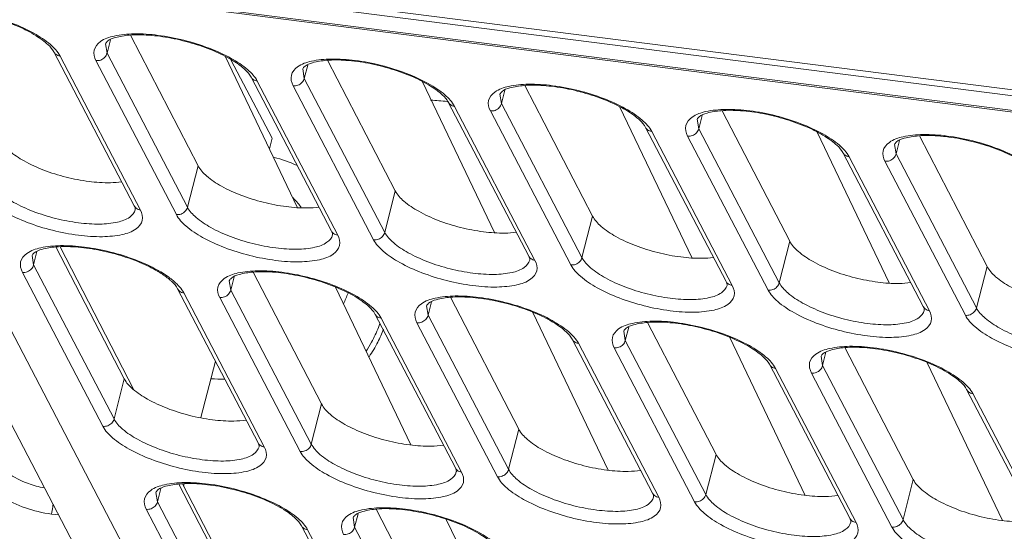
# Model space of a CAD drawing. Header units: millimetres. Extents: x -473 to 23648, y -382 to 1866.
# Tile 120 of 256: x 5666 to 5718, y 420 to 447. Entities that reach past the tile are written whole.
import ezdxf

# ---------------------------------------------------------------- set-up
doc = ezdxf.new("R2010")
doc.units = ezdxf.units.MM
doc.header["$LTSCALE"] = 80
doc.layers.get('0').update_dxf_attribs({"linetype": 'CONTINUOUS'})

msp = doc.modelspace()

# ---------------------------------------------------------------- linework, layer by layer
at = {"linetype": 'Continuous', "lineweight": 0}
for p, q in [((5644.019, 452.776), (5775.88, 435.943)), ((5648.113, 452.566), (5771.437, 436.822)), ((5776.317, 435.107), (5644.456, 451.94)), ((5776.419, 435.016), (5644.558, 451.849)), ((5652.602, 450.822), (5672.457, 412.807)), ((5655.36, 450.47), (5676.402, 410.183)), ((5671.931, 446.467), (5675.51, 439.556)), ((5670.695, 445.511), (5670.613, 446.012)), ((5670.695, 445.511), (5670.875, 446.218)), ((5667.88, 445.582), (5672.137, 437.432)), ((5674.952, 437.36), (5670.695, 445.511)), ((5668.209, 445.363), (5672.466, 437.213)), ((5674.363, 436.971), (5670.106, 445.121)), ((5680.761, 437.355), (5676.958, 445.322)), ((5677.253, 445.169), (5679.424, 441.013)), ((5681.13, 444.179), (5681.31, 444.885)), ((5682.366, 445.134), (5685.946, 438.224)), ((5681.13, 444.179), (5681.048, 444.68)), ((5678.315, 444.25), (5682.572, 436.1)), ((5678.644, 444.031), (5682.901, 435.881)), ((5685.387, 436.028), (5681.13, 444.179)), ((5691.196, 436.023), (5687.393, 443.99)), ((5684.798, 435.639), (5680.541, 443.789)), ((5691.565, 442.847), (5691.483, 443.348)), ((5691.565, 442.847), (5691.745, 443.553)), ((5692.801, 443.802), (5696.381, 436.892)), ((5688.75, 442.918), (5693.008, 434.767)), ((5695.822, 434.696), (5691.565, 442.847)), ((5689.079, 442.699), (5693.336, 434.549)), ((5695.234, 434.307), (5690.976, 442.457)), ((5701.631, 434.691), (5697.828, 442.658)), ((5703.236, 442.47), (5706.816, 435.56)), ((5702, 441.515), (5701.918, 442.016)), ((5702, 441.515), (5702.18, 442.221)), ((5699.186, 441.586), (5703.443, 433.435)), ((5699.514, 441.367), (5703.771, 433.217)), ((5706.257, 433.364), (5702, 441.515)), ((5712.066, 433.359), (5708.263, 441.326)), ((5679.424, 441.013), (5679.282, 440.454)), ((5705.669, 432.974), (5701.412, 441.125)), ((5712.435, 440.182), (5712.353, 440.684)), ((5712.435, 440.182), (5712.615, 440.889)), ((5713.671, 441.138), (5717.251, 434.227)), ((5709.621, 440.254), (5713.878, 432.103)), ((5716.692, 432.032), (5712.435, 440.182)), ((5709.949, 440.035), (5714.206, 431.885)), ((5716.104, 431.642), (5711.847, 439.793)), ((5674.952, 437.36), (5675.51, 439.556)), ((5680.763, 439.565), (5680.724, 439.583)), ((5685.387, 436.028), (5685.946, 438.224)), ((5695.822, 434.696), (5696.381, 436.892)), ((5706.257, 433.364), (5706.816, 435.56)), ((5666.809, 434.304), (5666.989, 435.01)), ((5667.991, 435.259), (5671.607, 428.278)), ((5672.118, 427.696), (5668.221, 435.259)), ((5666.809, 434.304), (5666.727, 434.805)), ((5670.478, 425.764), (5666.221, 433.914)), ((5671.067, 426.153), (5666.809, 434.304)), ((5678.426, 433.927), (5682.042, 426.946)), ((5716.692, 432.032), (5717.251, 434.227)), ((5677.244, 432.972), (5677.162, 433.473)), ((5677.244, 432.972), (5677.424, 433.678)), ((5674.43, 433.043), (5678.687, 424.892)), ((5681.502, 424.821), (5677.244, 432.972)), ((5686.765, 424.777), (5682.778, 433.129)), ((5674.758, 432.824), (5679.016, 424.674)), ((5680.913, 424.431), (5676.656, 432.582)), ((5688.861, 432.595), (5692.477, 425.614)), ((5687.68, 431.639), (5687.598, 432.141)), ((5687.68, 431.639), (5687.859, 432.346)), ((5684.865, 431.711), (5689.122, 423.56)), ((5685.193, 431.492), (5689.451, 423.342)), ((5691.937, 423.489), (5687.68, 431.639)), ((5697.2, 423.445), (5693.213, 431.797)), ((5691.348, 423.099), (5687.091, 431.25)), ((5698.115, 430.307), (5698.033, 430.809)), ((5698.115, 430.307), (5698.294, 431.014)), ((5699.296, 431.263), (5702.912, 424.282)), ((5695.3, 430.379), (5699.557, 422.228)), ((5702.372, 422.157), (5698.115, 430.307)), ((5707.635, 422.112), (5703.648, 430.465)), ((5695.629, 430.16), (5699.886, 422.009)), ((5701.783, 421.767), (5697.526, 429.918)), ((5709.731, 429.931), (5713.347, 422.949)), ((5676.426, 429.221), (5675.665, 426.228)), ((5708.55, 428.975), (5708.468, 429.477)), ((5708.55, 428.975), (5708.729, 429.682)), ((5705.735, 429.047), (5709.992, 420.896)), ((5706.064, 428.828), (5710.321, 420.677)), ((5712.807, 420.825), (5708.55, 428.975)), ((5718.07, 420.78), (5714.084, 429.133)), ((5671.067, 426.153), (5671.607, 428.278)), ((5712.218, 420.435), (5707.961, 428.586)), ((5716.17, 427.714), (5720.427, 419.564)), ((5716.499, 427.496), (5720.756, 419.345)), ((5681.502, 424.821), (5682.042, 426.946)), ((5691.937, 423.489), (5692.477, 425.614)), ((5702.372, 422.157), (5702.912, 424.282)), ((5673.359, 421.764), (5673.538, 422.471)), ((5674.49, 422.711), (5678.138, 415.668)), ((5676.338, 419.506), (5674.682, 422.72)), ((5674.772, 422.72), (5674.743, 422.602)), ((5712.807, 420.825), (5713.347, 422.949)), ((5673.359, 421.764), (5673.277, 422.266)), ((5677.616, 413.614), (5673.359, 421.764)), ((5668.14, 421.073), (5667.755, 421.122)), ((5677.027, 413.224), (5672.77, 421.375)), ((5683.794, 420.432), (5683.712, 420.934)), ((5683.794, 420.432), (5683.974, 421.139)), ((5684.925, 421.379), (5688.573, 414.336)), ((5680.979, 420.504), (5685.236, 412.353)), ((5688.051, 412.282), (5683.794, 420.432)), ((5690.374, 417.216), (5688.643, 420.842)), ((5681.308, 420.285), (5685.565, 412.134))]:
    msp.add_line(p, q, dxfattribs=at)
for centre, radius, start, end in [((5690.211, 465.721), 22.814, 263.9744, 266.1803), ((5690.221, 465.864), 22.957, 266.1782, 266.3402), ((5678.094, 433.892), 6.269, 65.1947, 76.7732), ((5677.961, 435.232), 3.676, 36.1585, 45.7843), ((5678.007, 435.268), 3.617, 35.0486, 36.1264), ((5671.942, 431.099), 3.187, 46.8069, 49.7155), ((5671.494, 430.249), 4.208, 49.0613, 53.0849), ((5677.557, 434.979), 6.272, 334.2023, 339.8307), ((5678.386, 433.655), 7.177, 338.2863, 340.0919), ((5676.764, 434.979), 6.718, 265.1088, 271.2966)]:
    msp.add_arc(centre, radius, start, end, dxfattribs=at)
for points, start_tangent, end_tangent in [([(5667.573, 445.962), (5666.941, 446.437), (5666.013, 446.92), (5664.878, 447.338), (5663.653, 447.641), (5662.466, 447.797), (5661.443, 447.799), (5660.696, 447.669), (5660.287, 447.479), (5660.178, 447.344)], (-0.728784, 0.684744), (-0.486995, -0.873405)), ([(5660.635, 447.75), (5661.687, 447.866), (5662.959, 447.789), (5664.328, 447.528), (5665.659, 447.108), (5666.822, 446.57), (5667.701, 445.967)], (0.976908, 0.21366), (0.754931, -0.655805)), ([(5670.106, 445.121), (5670.011, 445.674), (5670.343, 446.122), (5671.07, 446.418)], (-0.462963, 0.886378), (0.976908, 0.21366)), ([(5678.009, 444.63), (5677.376, 445.105), (5676.448, 445.587), (5675.313, 446.006), (5674.088, 446.309), (5672.901, 446.465), (5671.878, 446.467), (5671.131, 446.337), (5670.722, 446.146), (5670.613, 446.012)], (-0.728784, 0.684744), (-0.486995, -0.873405)), ([(5671.07, 446.418), (5672.122, 446.534), (5673.394, 446.457), (5674.764, 446.196), (5676.094, 445.776), (5677.257, 445.238), (5678.136, 444.635)], (0.976908, 0.21366), (0.754931, -0.655805)), ([(5667.88, 445.582), (5667.573, 445.962)], (-0.462963, 0.886378), (-0.728784, 0.684744)), ([(5667.701, 445.967), (5668.209, 445.363)], (0.754931, -0.655805), (0.462963, -0.886378)), ([(5668.209, 445.363), (5667.987, 445.454), (5667.88, 445.582)], (-0.99195, 0.126629), (-0.465495, 0.88505)), ([(5670.106, 445.121), (5670.359, 445.151), (5670.574, 445.294), (5670.695, 445.511)], (0.99195, -0.126629), (0.246442, 0.969157)), ([(5680.541, 443.789), (5680.446, 444.341), (5680.778, 444.79), (5681.505, 445.086)], (-0.462963, 0.886378), (0.976908, 0.21366)), ([(5688.444, 443.298), (5687.811, 443.773), (5686.883, 444.255), (5685.748, 444.674), (5684.523, 444.977), (5683.336, 445.133), (5682.313, 445.135), (5681.566, 445.005), (5681.157, 444.814), (5681.048, 444.68)], (-0.728784, 0.684744), (-0.486995, -0.873405)), ([(5681.505, 445.086), (5682.557, 445.201), (5683.83, 445.125), (5685.199, 444.864), (5686.53, 444.444), (5687.692, 443.906), (5688.571, 443.303)], (0.976908, 0.21366), (0.754931, -0.655805)), ([(5678.315, 444.25), (5678.009, 444.63)], (-0.462963, 0.886378), (-0.728784, 0.684744)), ([(5678.136, 444.635), (5678.644, 444.031)], (0.754931, -0.655805), (0.462963, -0.886378)), ([(5678.644, 444.031), (5678.422, 444.122), (5678.315, 444.25)], (-0.99195, 0.126629), (-0.465495, 0.88505)), ([(5680.541, 443.789), (5680.794, 443.819), (5681.009, 443.962), (5681.13, 444.179)], (0.99195, -0.126629), (0.246442, 0.969157)), ([(5698.879, 441.966), (5698.247, 442.441), (5697.318, 442.923), (5696.183, 443.342), (5694.959, 443.645), (5693.771, 443.801), (5692.748, 443.802), (5692.001, 443.673), (5691.592, 443.482), (5691.483, 443.348)], (-0.728784, 0.684744), (-0.486995, -0.873405)), ([(5691.94, 443.754), (5692.992, 443.869), (5694.265, 443.793), (5695.634, 443.532), (5696.965, 443.112), (5698.127, 442.574), (5699.007, 441.971)], (0.976908, 0.21366), (0.754931, -0.655805)), ([(5688.75, 442.918), (5688.444, 443.298)], (-0.462963, 0.886378), (-0.728784, 0.684744)), ([(5688.571, 443.303), (5689.079, 442.699)], (0.754931, -0.655805), (0.462963, -0.886378)), ([(5690.976, 442.457), (5690.881, 443.009), (5691.213, 443.457), (5691.94, 443.754)], (-0.462963, 0.886378), (0.976908, 0.21366)), ([(5689.079, 442.699), (5688.857, 442.79), (5688.751, 442.918)], (-0.99195, 0.126629), (-0.465495, 0.88505)), ([(5690.976, 442.457), (5691.229, 442.487), (5691.444, 442.63), (5691.565, 442.847)], (0.99195, -0.126629), (0.246442, 0.969157)), ([(5701.412, 441.125), (5701.316, 441.677), (5701.648, 442.125), (5702.375, 442.422)], (-0.462963, 0.886378), (0.976908, 0.21366)), ([(5709.314, 440.634), (5708.682, 441.109), (5707.753, 441.591), (5706.618, 442.009), (5705.394, 442.313), (5704.206, 442.469), (5703.183, 442.47), (5702.436, 442.341), (5702.027, 442.15), (5701.918, 442.016)], (-0.728784, 0.684744), (-0.486995, -0.873405)), ([(5702.375, 442.422), (5703.427, 442.537), (5704.7, 442.461), (5706.069, 442.2), (5707.4, 441.779), (5708.562, 441.242), (5709.442, 440.639)], (0.976908, 0.21366), (0.754931, -0.655805)), ([(5699.186, 441.586), (5698.879, 441.966)], (-0.462963, 0.886378), (-0.728784, 0.684744)), ([(5699.007, 441.971), (5699.514, 441.367)], (0.754931, -0.655805), (0.462963, -0.886378)), ([(5699.514, 441.367), (5699.292, 441.458), (5699.186, 441.586)], (-0.99195, 0.126629), (-0.465495, 0.88505)), ([(5701.412, 441.125), (5701.664, 441.155), (5701.88, 441.298), (5702, 441.515)], (0.99195, -0.126629), (0.246442, 0.969157)), ([(5712.81, 441.09), (5713.862, 441.205), (5715.135, 441.129), (5716.504, 440.867), (5717.835, 440.447), (5718.997, 439.91), (5719.877, 439.307)], (0.976908, 0.21366), (0.754931, -0.655805)), ([(5665.075, 440.888), (5665.53, 440.345), (5666.312, 439.807), (5667.344, 439.328), (5668.526, 438.954), (5669.741, 438.722), (5670.871, 438.655), (5671.467, 438.699)], (0.459922, -0.88796), (0.990988, 0.133951)), ([(5711.847, 439.793), (5711.751, 440.345), (5712.083, 440.793), (5712.81, 441.09)], (-0.462963, 0.886378), (0.976908, 0.21366)), ([(5719.749, 439.302), (5719.117, 439.777), (5718.188, 440.259), (5717.053, 440.677), (5715.829, 440.98), (5714.641, 441.137), (5713.618, 441.138), (5712.871, 441.009), (5712.463, 440.818), (5712.353, 440.684)], (-0.728784, 0.684744), (-0.486995, -0.873405)), ([(5709.621, 440.254), (5709.314, 440.634)], (-0.462963, 0.886378), (-0.728784, 0.684744)), ([(5709.442, 440.639), (5709.949, 440.035)], (0.754931, -0.655805), (0.462963, -0.886378)), ([(5709.949, 440.035), (5709.727, 440.126), (5709.621, 440.254)], (-0.99195, 0.126629), (-0.465495, 0.88505)), ([(5711.847, 439.793), (5712.099, 439.823), (5712.315, 439.966), (5712.435, 440.182)], (0.99195, -0.126629), (0.246442, 0.969157)), ([(5675.51, 439.556), (5675.965, 439.013), (5676.747, 438.475), (5677.779, 437.996), (5678.961, 437.622), (5680.176, 437.39), (5681.306, 437.323), (5681.902, 437.367)], (0.459922, -0.88796), (0.990988, 0.133951)), ([(5672.188, 437.222), (5671.896, 436.834), (5671.249, 436.571), (5670.316, 436.468), (5669.185, 436.536), (5667.97, 436.768), (5666.788, 437.14), (5665.755, 437.617), (5664.972, 438.153), (5664.517, 438.692)], (-0.250929, -0.968006), (-0.462962, 0.886378)), ([(5672.466, 437.213), (5672.561, 436.661), (5672.23, 436.213), (5671.502, 435.916), (5670.451, 435.801), (5669.178, 435.877), (5667.809, 436.138), (5666.478, 436.558), (5665.316, 437.096), (5664.436, 437.699), (5663.928, 438.303)], (0.462963, -0.886378), (-0.462963, 0.886378)), ([(5685.946, 438.224), (5686.4, 437.68), (5687.182, 437.143), (5688.214, 436.664), (5689.396, 436.29), (5690.611, 436.058), (5691.741, 435.991), (5692.337, 436.035)], (0.459922, -0.88796), (0.990988, 0.133951)), ([(5672.179, 437.331), (5672.137, 437.432)], (-0.290231, 0.956957), (-0.462963, 0.886378)), ([(5672.466, 437.213), (5672.244, 437.304), (5672.138, 437.432)], (-0.99195, 0.126629), (-0.465495, 0.88505)), ([(5672.188, 437.222), (5672.192, 437.263), (5672.179, 437.331)], (0.222377, 0.974961), (-0.290231, 0.956957)), ([(5674.363, 436.971), (5674.616, 437.001), (5674.831, 437.143), (5674.952, 437.36)], (0.99195, -0.126629), (0.246442, 0.969157)), ([(5682.623, 435.89), (5682.331, 435.502), (5681.684, 435.239), (5680.751, 435.136), (5679.621, 435.204), (5678.405, 435.436), (5677.223, 435.808), (5676.19, 436.285), (5675.407, 436.821), (5674.952, 437.36)], (-0.250929, -0.968006), (-0.462962, 0.886378)), ([(5682.901, 435.881), (5682.996, 435.329), (5682.665, 434.881), (5681.937, 434.584), (5680.886, 434.469), (5679.613, 434.545), (5678.244, 434.806), (5676.913, 435.226), (5675.751, 435.764), (5674.871, 436.367), (5674.363, 436.971)], (0.462963, -0.886378), (-0.462963, 0.886378)), ([(5696.381, 436.892), (5696.835, 436.348), (5697.617, 435.811), (5698.649, 435.332), (5699.831, 434.958), (5701.046, 434.726), (5702.176, 434.658), (5702.772, 434.703)], (0.459922, -0.88796), (0.990988, 0.133951)), ([(5682.614, 435.999), (5682.572, 436.1)], (-0.290231, 0.956957), (-0.462963, 0.886378)), ([(5682.901, 435.881), (5682.679, 435.971), (5682.573, 436.1)], (-0.99195, 0.126629), (-0.465495, 0.88505)), ([(5682.623, 435.89), (5682.627, 435.931), (5682.614, 435.999)], (0.222377, 0.974961), (-0.290231, 0.956957)), ([(5684.798, 435.639), (5685.051, 435.669), (5685.266, 435.811), (5685.387, 436.028)], (0.99195, -0.126629), (0.246442, 0.969157)), ([(5693.058, 434.558), (5692.766, 434.17), (5692.12, 433.907), (5691.186, 433.804), (5690.056, 433.872), (5688.84, 434.103), (5687.658, 434.476), (5686.625, 434.953), (5685.842, 435.489), (5685.387, 436.028)], (-0.250929, -0.968006), (-0.462962, 0.886378)), ([(5693.336, 434.549), (5693.431, 433.997), (5693.1, 433.548), (5692.373, 433.252), (5691.321, 433.136), (5690.048, 433.213), (5688.679, 433.474), (5687.348, 433.894), (5686.186, 434.432), (5685.306, 435.035), (5684.798, 435.639)], (0.462963, -0.886378), (-0.462963, 0.886378)), ([(5706.816, 435.56), (5707.271, 435.016), (5708.052, 434.479), (5709.084, 434), (5710.266, 433.626), (5711.481, 433.394), (5712.611, 433.326), (5713.207, 433.371)], (0.459922, -0.88796), (0.990988, 0.133951)), ([(5666.221, 433.914), (5666.125, 434.466), (5666.457, 434.914), (5667.184, 435.211)], (-0.462963, 0.886378), (0.976908, 0.21366)), ([(5667.992, 435.259), (5667.245, 435.13), (5666.837, 434.939), (5666.727, 434.805)], (-0.996537, -0.083147), (-0.486995, -0.873405)), ([(5667.184, 435.211), (5668.236, 435.326), (5669.509, 435.25), (5670.878, 434.989), (5672.209, 434.569), (5673.371, 434.031), (5674.021, 433.614)], (0.976908, 0.21366), (0.799069, -0.60124)), ([(5674.002, 433.531), (5673.491, 433.898), (5672.562, 434.38), (5671.427, 434.799), (5670.203, 435.102), (5669.015, 435.258), (5667.992, 435.259)], (-0.762584, 0.646889), (-0.996537, -0.083147)), ([(5693.049, 434.667), (5693.008, 434.767)], (-0.290231, 0.956957), (-0.462963, 0.886378)), ([(5693.336, 434.549), (5693.114, 434.639), (5693.008, 434.767)], (-0.99195, 0.126629), (-0.465495, 0.88505)), ([(5693.058, 434.558), (5693.062, 434.599), (5693.049, 434.667)], (0.222377, 0.974961), (-0.290231, 0.956957)), ([(5695.234, 434.307), (5695.486, 434.337), (5695.702, 434.479), (5695.822, 434.696)], (0.99195, -0.126629), (0.246442, 0.969157)), ([(5703.494, 433.226), (5703.201, 432.838), (5702.555, 432.575), (5701.621, 432.472), (5700.491, 432.54), (5699.275, 432.771), (5698.093, 433.144), (5697.06, 433.621), (5696.277, 434.156), (5695.822, 434.696)], (-0.250929, -0.968006), (-0.462962, 0.886378)), ([(5666.221, 433.914), (5666.473, 433.944), (5666.689, 434.087), (5666.809, 434.304)], (0.99195, -0.126629), (0.246442, 0.969157)), ([(5684.558, 432.091), (5683.926, 432.566), (5682.997, 433.048), (5681.862, 433.466), (5680.638, 433.77), (5679.45, 433.926), (5678.427, 433.927), (5677.681, 433.798), (5677.272, 433.607), (5677.162, 433.473)], (-0.728784, 0.684744), (-0.486995, -0.873405)), ([(5677.619, 433.879), (5678.671, 433.994), (5679.944, 433.918), (5681.313, 433.657), (5682.644, 433.236), (5683.806, 432.699), (5684.686, 432.096)], (0.976908, 0.21366), (0.754931, -0.655805)), ([(5703.771, 433.217), (5703.867, 432.664), (5703.535, 432.216), (5702.808, 431.92), (5701.756, 431.804), (5700.483, 431.881), (5699.114, 432.142), (5697.783, 432.562), (5696.621, 433.1), (5695.741, 433.703), (5695.234, 434.307)], (0.462963, -0.886378), (-0.462963, 0.886378)), ([(5717.251, 434.227), (5717.706, 433.684), (5718.487, 433.147), (5719.519, 432.668), (5720.701, 432.294), (5721.916, 432.062), (5723.046, 431.994), (5723.642, 432.038)], (0.459922, -0.88796), (0.990988, 0.133951)), ([(5674.43, 433.043), (5674.123, 433.423)], (-0.462963, 0.886378), (-0.728784, 0.684744)), ([(5674.251, 433.428), (5674.758, 432.824)], (0.754931, -0.655805), (0.462963, -0.886378)), ([(5676.656, 432.582), (5676.561, 433.134), (5676.892, 433.582), (5677.619, 433.879)], (-0.462963, 0.886378), (0.976908, 0.21366)), ([(5703.485, 433.335), (5703.443, 433.435)], (-0.290231, 0.956957), (-0.462963, 0.886378)), ([(5703.771, 433.217), (5703.55, 433.307), (5703.443, 433.435)], (-0.99195, 0.126629), (-0.465495, 0.88505)), ([(5674.758, 432.824), (5674.537, 432.915), (5674.43, 433.043)], (-0.99195, 0.126629), (-0.465495, 0.88505)), ([(5676.656, 432.582), (5676.908, 432.612), (5677.124, 432.755), (5677.244, 432.972)], (0.99195, -0.126629), (0.246442, 0.969157)), ([(5703.494, 433.226), (5703.497, 433.267), (5703.485, 433.335)], (0.222377, 0.974961), (-0.290231, 0.956957)), ([(5705.669, 432.974), (5705.921, 433.004), (5706.137, 433.147), (5706.257, 433.364)], (0.99195, -0.126629), (0.246442, 0.969157)), ([(5714.206, 431.885), (5714.302, 431.332), (5713.97, 430.884), (5713.243, 430.588), (5712.191, 430.472), (5710.918, 430.549), (5709.549, 430.81), (5708.218, 431.23), (5707.056, 431.768), (5706.176, 432.371), (5705.669, 432.974)], (0.462963, -0.886378), (-0.462963, 0.886378)), ([(5713.929, 431.894), (5713.636, 431.506), (5712.99, 431.243), (5712.056, 431.14), (5710.926, 431.208), (5709.71, 431.439), (5708.528, 431.812), (5707.495, 432.289), (5706.712, 432.824), (5706.257, 433.364)], (-0.250929, -0.968006), (-0.462962, 0.886378)), ([(5687.091, 431.25), (5686.996, 431.802), (5687.327, 432.25), (5688.054, 432.547)], (-0.462963, 0.886378), (0.976908, 0.21366)), ([(5694.993, 430.759), (5694.361, 431.234), (5693.432, 431.716), (5692.298, 432.134), (5691.073, 432.437), (5689.886, 432.594), (5688.862, 432.595), (5688.116, 432.466), (5687.707, 432.275), (5687.598, 432.141)], (-0.728784, 0.684744), (-0.486995, -0.873405)), ([(5688.054, 432.547), (5689.106, 432.662), (5690.379, 432.586), (5691.748, 432.324), (5693.079, 431.904), (5694.241, 431.367), (5695.121, 430.764)], (0.976908, 0.21366), (0.754931, -0.655805)), ([(5684.865, 431.711), (5684.558, 432.091)], (-0.462963, 0.886378), (-0.728784, 0.684744)), ([(5684.686, 432.096), (5685.193, 431.492)], (0.754931, -0.655805), (0.462963, -0.886378)), ([(5713.92, 432.003), (5713.878, 432.103)], (-0.290231, 0.956957), (-0.462963, 0.886378)), ([(5714.206, 431.885), (5713.985, 431.975), (5713.878, 432.103)], (-0.99195, 0.126629), (-0.465495, 0.88505)), ([(5713.929, 431.894), (5713.932, 431.935), (5713.92, 432.003)], (0.222377, 0.974961), (-0.290231, 0.956957)), ([(5716.104, 431.642), (5716.356, 431.672), (5716.572, 431.815), (5716.692, 432.032)], (0.99195, -0.126629), (0.246442, 0.969157)), ([(5724.364, 430.562), (5724.071, 430.173), (5723.425, 429.91), (5722.491, 429.808), (5721.361, 429.876), (5720.145, 430.107), (5718.963, 430.48), (5717.93, 430.957), (5717.147, 431.492), (5716.692, 432.032)], (-0.250929, -0.968006), (-0.462962, 0.886378)), ([(5685.193, 431.492), (5684.972, 431.583), (5684.865, 431.711)], (-0.99195, 0.126629), (-0.465495, 0.88505)), ([(5687.091, 431.25), (5687.343, 431.28), (5687.559, 431.423), (5687.68, 431.639)], (0.99195, -0.126629), (0.246442, 0.969157)), ([(5698.49, 431.214), (5699.541, 431.33), (5700.814, 431.253), (5702.183, 430.992), (5703.514, 430.572), (5704.676, 430.034), (5705.556, 429.432)], (0.976908, 0.21366), (0.754931, -0.655805)), ([(5724.641, 430.552), (5724.737, 430), (5724.405, 429.552), (5723.678, 429.256), (5722.626, 429.14), (5721.353, 429.217), (5719.984, 429.478), (5718.653, 429.898), (5717.491, 430.436), (5716.611, 431.039), (5716.104, 431.642)], (0.462963, -0.886378), (-0.462963, 0.886378)), ([(5684.404, 429.736), (5684.684, 430.212), (5685.054, 431)], (0.53893, 0.842351), (0.369946, 0.929053)), ([(5684.562, 429.445), (5685.019, 430.226), (5685.323, 430.899)], (0.553977, 0.832532), (0.36598, 0.930623)), ([(5697.526, 429.918), (5697.431, 430.47), (5697.762, 430.918), (5698.49, 431.214)], (-0.462963, 0.886378), (0.976908, 0.21366)), ([(5705.428, 429.427), (5704.796, 429.902), (5703.867, 430.384), (5702.733, 430.802), (5701.508, 431.105), (5700.321, 431.262), (5699.297, 431.263), (5698.551, 431.134), (5698.142, 430.943), (5698.033, 430.809)], (-0.728784, 0.684744), (-0.486995, -0.873405)), ([(5695.3, 430.379), (5694.993, 430.759)], (-0.462963, 0.886378), (-0.728784, 0.684744)), ([(5695.121, 430.764), (5695.629, 430.16)], (0.754931, -0.655805), (0.462963, -0.886378)), ([(5695.629, 430.16), (5695.407, 430.251), (5695.3, 430.379)], (-0.99195, 0.126629), (-0.465495, 0.88505)), ([(5697.526, 429.918), (5697.778, 429.948), (5697.994, 430.09), (5698.115, 430.307)], (0.99195, -0.126629), (0.246442, 0.969157)), ([(5707.961, 428.586), (5707.866, 429.138), (5708.197, 429.586), (5708.925, 429.882)], (-0.462963, 0.886378), (0.976908, 0.21366)), ([(5715.863, 428.094), (5715.231, 428.569), (5714.303, 429.052), (5713.168, 429.47), (5711.943, 429.773), (5710.756, 429.93), (5709.733, 429.931), (5708.986, 429.801), (5708.577, 429.611), (5708.468, 429.477)], (-0.728784, 0.684744), (-0.486995, -0.873405)), ([(5708.925, 429.882), (5709.976, 429.998), (5711.249, 429.921), (5712.618, 429.66), (5713.949, 429.24), (5715.111, 428.702), (5715.991, 428.099)], (0.976908, 0.21366), (0.754931, -0.655805)), ([(5705.735, 429.047), (5705.428, 429.427)], (-0.462963, 0.886378), (-0.728784, 0.684744)), ([(5705.556, 429.432), (5706.064, 428.828)], (0.754931, -0.655805), (0.462963, -0.886378)), ([(5706.064, 428.828), (5705.842, 428.918), (5705.735, 429.047)], (-0.99195, 0.126629), (-0.465495, 0.88505)), ([(5707.961, 428.586), (5708.213, 428.616), (5708.429, 428.758), (5708.55, 428.975)], (0.99195, -0.126629), (0.246442, 0.969157)), ([(5671.607, 428.278), (5672.062, 427.735), (5672.843, 427.197), (5673.876, 426.718), (5675.057, 426.344), (5676.272, 426.112), (5677.402, 426.045), (5678.05, 426.096)], (0.459922, -0.88796), (0.989328, 0.145705)), ([(5716.17, 427.714), (5715.863, 428.094)], (-0.462963, 0.886378), (-0.728784, 0.684744)), ([(5715.991, 428.099), (5716.499, 427.496)], (0.754931, -0.655805), (0.462963, -0.886378)), ([(5716.499, 427.496), (5716.277, 427.586), (5716.17, 427.715)], (-0.99195, 0.126629), (-0.465495, 0.88505)), ([(5682.042, 426.946), (5682.497, 426.403), (5683.278, 425.865), (5684.311, 425.386), (5685.492, 425.012), (5686.707, 424.78), (5687.837, 424.713), (5688.485, 424.764)], (0.459922, -0.88796), (0.989328, 0.145705)), ([(5670.478, 425.764), (5670.73, 425.794), (5670.946, 425.936), (5671.067, 426.153)], (0.99195, -0.126629), (0.246442, 0.969157)), ([(5678.738, 424.683), (5678.445, 424.295), (5677.799, 424.032), (5676.865, 423.929), (5675.735, 423.997), (5674.519, 424.228), (5673.337, 424.601), (5672.304, 425.078), (5671.521, 425.613), (5671.067, 426.153)], (-0.250929, -0.968006), (-0.462962, 0.886378)), ([(5679.016, 424.674), (5679.111, 424.121), (5678.779, 423.673), (5678.052, 423.377), (5677, 423.261), (5675.727, 423.338), (5674.358, 423.599), (5673.027, 424.019), (5671.865, 424.557), (5670.985, 425.16), (5670.478, 425.764)], (0.462963, -0.886378), (-0.462963, 0.886378)), ([(5692.477, 425.614), (5692.932, 425.07), (5693.714, 424.533), (5694.746, 424.054), (5695.927, 423.68), (5697.142, 423.448), (5698.272, 423.381), (5698.921, 423.432)], (0.459922, -0.88796), (0.989328, 0.145705)), ([(5667.371, 422.505), (5666.534, 422.738), (5665.431, 423.291), (5664.516, 424.072), (5663.833, 425.042), (5663.821, 425.065)], (-0.981027, 0.19387), (-0.462888, 0.886417)), ([(5678.729, 424.792), (5678.687, 424.892)], (-0.290231, 0.956957), (-0.462963, 0.886378)), ([(5679.016, 424.674), (5678.794, 424.764), (5678.687, 424.892)], (-0.99195, 0.126629), (-0.465495, 0.88505)), ([(5678.738, 424.683), (5678.741, 424.724), (5678.729, 424.792)], (0.222377, 0.974961), (-0.290231, 0.956957)), ([(5680.913, 424.431), (5681.165, 424.461), (5681.381, 424.604), (5681.502, 424.821)], (0.99195, -0.126629), (0.246442, 0.969157)), ([(5689.173, 423.351), (5688.88, 422.963), (5688.234, 422.7), (5687.3, 422.597), (5686.17, 422.665), (5684.954, 422.896), (5683.772, 423.269), (5682.739, 423.746), (5681.956, 424.281), (5681.502, 424.821)], (-0.250929, -0.968006), (-0.462962, 0.886378)), ([(5689.451, 423.342), (5689.546, 422.789), (5689.214, 422.341), (5688.487, 422.045), (5687.435, 421.929), (5686.162, 422.006), (5684.793, 422.267), (5683.462, 422.687), (5682.3, 423.225), (5681.421, 423.828), (5680.913, 424.431)], (0.462963, -0.886378), (-0.462963, 0.886378)), ([(5702.912, 424.282), (5703.367, 423.738), (5704.149, 423.201), (5705.181, 422.722), (5706.362, 422.348), (5707.577, 422.116), (5708.707, 422.048), (5709.356, 422.1)], (0.459922, -0.88796), (0.989328, 0.145705)), ([(5689.451, 423.342), (5689.229, 423.432), (5689.122, 423.56)], (-0.99195, 0.126629), (-0.465495, 0.88505)), ([(5689.164, 423.46), (5689.122, 423.56)], (-0.290231, 0.956957), (-0.462963, 0.886378)), ([(5689.173, 423.351), (5689.176, 423.392), (5689.164, 423.46)], (0.222377, 0.974961), (-0.290231, 0.956957)), ([(5691.348, 423.099), (5691.6, 423.129), (5691.816, 423.272), (5691.937, 423.489)], (0.99195, -0.126629), (0.246442, 0.969157)), ([(5699.886, 422.009), (5699.981, 421.457), (5699.649, 421.009), (5698.922, 420.713), (5697.87, 420.597), (5696.598, 420.674), (5695.228, 420.935), (5693.898, 421.355), (5692.735, 421.893), (5691.856, 422.496), (5691.348, 423.099)], (0.462963, -0.886378), (-0.462963, 0.886378)), ([(5699.608, 422.019), (5699.315, 421.63), (5698.669, 421.367), (5697.735, 421.265), (5696.605, 421.333), (5695.389, 421.564), (5694.207, 421.937), (5693.174, 422.414), (5692.392, 422.949), (5691.937, 423.489)], (-0.250929, -0.968006), (-0.462962, 0.886378)), ([(5672.77, 421.375), (5672.675, 421.927), (5673.006, 422.375), (5673.734, 422.671)], (-0.462963, 0.886378), (0.976908, 0.21366)), ([(5680.672, 420.884), (5680.04, 421.359), (5679.112, 421.841), (5677.977, 422.259), (5676.752, 422.562), (5675.565, 422.719), (5674.542, 422.72), (5673.795, 422.591), (5673.386, 422.4), (5673.277, 422.266)], (-0.728784, 0.684744), (-0.486995, -0.873405)), ([(5673.734, 422.671), (5674.785, 422.787), (5676.058, 422.71), (5677.427, 422.449), (5678.758, 422.029), (5679.92, 421.491), (5680.8, 420.889)], (0.976908, 0.21366), (0.754931, -0.655805)), ([(5713.347, 422.949), (5713.802, 422.406), (5714.584, 421.869), (5715.616, 421.39), (5716.797, 421.016), (5718.013, 420.784), (5719.142, 420.716), (5719.791, 420.768)], (0.459922, -0.88796), (0.989328, 0.145705)), ([(5667.755, 421.122), (5666.373, 421.449), (5665.122, 422.056)], (-0.99195, 0.126629), (-0.843779, 0.536691)), ([(5699.886, 422.009), (5699.664, 422.1), (5699.557, 422.228)], (-0.99195, 0.126629), (-0.465495, 0.88505)), ([(5699.599, 422.128), (5699.557, 422.228)], (-0.290231, 0.956957), (-0.462963, 0.886378)), ([(5699.608, 422.019), (5699.612, 422.06), (5699.599, 422.128)], (0.222377, 0.974961), (-0.290231, 0.956957)), ([(5701.783, 421.767), (5702.035, 421.797), (5702.251, 421.94), (5702.372, 422.157)], (0.99195, -0.126629), (0.246442, 0.969157)), ([(5710.043, 420.687), (5709.75, 420.298), (5709.104, 420.035), (5708.17, 419.933), (5707.04, 420), (5705.824, 420.232), (5704.642, 420.605), (5703.609, 421.082), (5702.827, 421.617), (5702.372, 422.157)], (-0.250929, -0.968006), (-0.462962, 0.886378)), ([(5667.842, 421.653), (5667.826, 421.499), (5667.755, 421.122)], (-0.082595, -0.996583), (-0.246442, -0.969157)), ([(5672.77, 421.375), (5673.023, 421.405), (5673.238, 421.547), (5673.359, 421.764)], (0.99195, -0.126629), (0.246442, 0.969157)), ([(5691.107, 419.551), (5690.475, 420.026), (5689.547, 420.509), (5688.412, 420.927), (5687.187, 421.23), (5686, 421.387), (5684.977, 421.388), (5684.23, 421.258), (5683.821, 421.068), (5683.712, 420.934)], (-0.728784, 0.684744), (-0.486995, -0.873405)), ([(5684.169, 421.339), (5685.22, 421.455), (5686.493, 421.378), (5687.862, 421.117), (5689.193, 420.697), (5690.355, 420.159), (5691.235, 419.556)], (0.976908, 0.21366), (0.754931, -0.655805)), ([(5710.321, 420.677), (5710.416, 420.125), (5710.084, 419.677), (5709.357, 419.381), (5708.305, 419.265), (5707.033, 419.342), (5705.664, 419.603), (5704.333, 420.023), (5703.17, 420.561), (5702.291, 421.164), (5701.783, 421.767)], (0.462963, -0.886378), (-0.462963, 0.886378)), ([(5680.8, 420.889), (5681.308, 420.285)], (0.754931, -0.655805), (0.462963, -0.886378)), ([(5683.205, 420.043), (5683.11, 420.595), (5683.441, 421.043), (5684.169, 421.339)], (-0.462963, 0.886378), (0.976908, 0.21366)), ([(5710.321, 420.677), (5710.099, 420.768), (5709.992, 420.896)], (-0.99195, 0.126629), (-0.465495, 0.88505)), ([(5710.034, 420.796), (5709.992, 420.896)], (-0.290231, 0.956957), (-0.462963, 0.886378)), ([(5680.979, 420.504), (5680.672, 420.884)], (-0.462963, 0.886378), (-0.728784, 0.684744)), ([(5681.308, 420.285), (5681.086, 420.375), (5680.979, 420.504)], (-0.99195, 0.126629), (-0.465495, 0.88505)), ([(5683.205, 420.043), (5683.458, 420.073), (5683.673, 420.215), (5683.794, 420.432)], (0.99195, -0.126629), (0.246442, 0.969157)), ([(5710.043, 420.687), (5710.047, 420.727), (5710.034, 420.796)], (0.222377, 0.974961), (-0.290231, 0.956957)), ([(5712.218, 420.435), (5712.471, 420.465), (5712.686, 420.608), (5712.807, 420.825)], (0.99195, -0.126629), (0.246442, 0.969157)), ([(5720.756, 419.345), (5720.851, 418.793), (5720.519, 418.345), (5719.792, 418.048), (5718.74, 417.933), (5717.468, 418.01), (5716.099, 418.271), (5714.768, 418.691), (5713.605, 419.229), (5712.726, 419.831), (5712.218, 420.435)], (0.462963, -0.886378), (-0.462963, 0.886378)), ([(5720.478, 419.355), (5720.185, 418.966), (5719.539, 418.703), (5718.605, 418.601), (5717.475, 418.668), (5716.259, 418.9), (5715.077, 419.273), (5714.044, 419.75), (5713.262, 420.285), (5712.807, 420.825)], (-0.250929, -0.968006), (-0.462962, 0.886378))]:
    msp.add_spline(points, degree=3, dxfattribs=dict(at, start_tangent=start_tangent, end_tangent=end_tangent))

doc.saveas('drawing.dxf')
